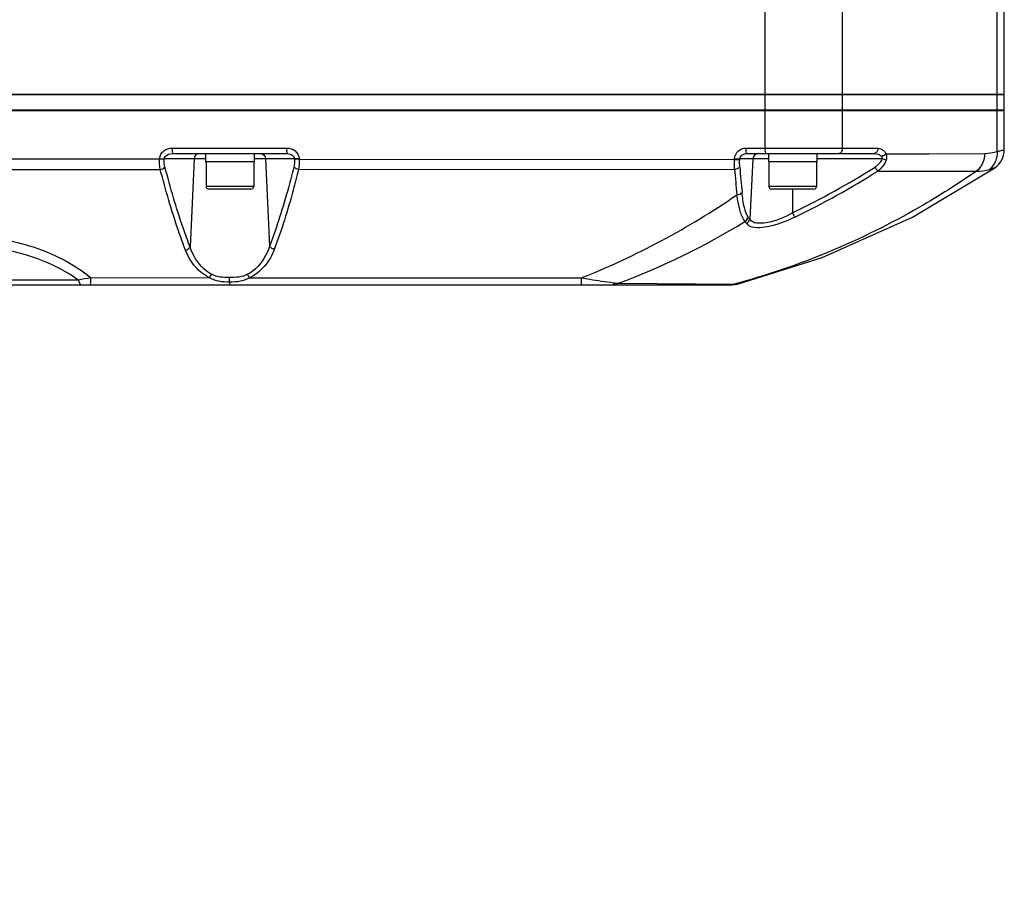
# Model space of a CAD drawing. Header units: millimetres. Extents: x 0 to 11890, y 0 to 8410.
# Tile 70 of 116: x 7626 to 7807, y 1546 to 1703. Entities that reach past the tile are written whole.
import ezdxf

# ---------------------------------------------------------------- set-up
doc = ezdxf.new("R2010")
doc.units = ezdxf.units.MM
doc.header["$LTSCALE"] = 653.95
doc.layers.get('0').update_dxf_attribs({"linetype": 'CONTINUOUS'})
for name, color, linetype in [('304102000094DXF_CONTINUOUS_LINE', 7, 'CONTINUOUS'), ('304102000129DXF_CONTINUOUS_LINE', 7, 'CONTINUOUS'), ('304105000066DXF_CONTINUOUS_LINE', 7, 'CONTINUOUS'), ('304106000105DXF_CONTINUOUS_LINE', 7, 'CONTINUOUS'), ('501023000065DXF_CONTINUOUS_LINE', 7, 'CONTINUOUS'), ('JISHUZIL_DXF_DIMENSION', 7, 'CONTINUOUS')]:
    doc.layers.add(name, color=color, linetype=linetype)
doc.styles.get("Standard").update_dxf_attribs({"font": 'txt', "width": 0.7})
doc.dimstyles.new('DIMSTYLE_6', dxfattribs={"dimtxt": 80, "dimasz": 70, "dimexe": 1.5, "dimexo": 0, "dimgap": 4, "dimtad": 0, "dimtih": 1, "dimtoh": 1, "dimdec": 1, "dimdsep": 46, "dimtxsty": 'Standard', "dimblk": '_FILLED', "dimblk1": '_FILLED', "dimblk2": '_FILLED', "dimcen": 0.09, "dimclrt": 5, "dimazin": 2, "dimtp": 0.5, "dimtm": 0.5, "dimtfac": 1, "dimtdec": 65535, "dimtofl": 0, "dimtmove": 0, "dimatfit": 3, "dimldrblk": '_FILLED', "dimfxl": 0, "dimtolj": 1, "dimarcsym": 0})

# ---------------------------------------------------------------- blocks, each defined once
blk = doc.blocks.new('*D12')
at = {"layer": 'JISHUZIL_DXF_DIMENSION', "color": 2, "linetype": 'Continuous', "transparency": 16777216}
blk.add_line((7782.55, 1762.67), (7249.91, 1762.67), dxfattribs=at)
for start, end in [(287.11792, 360), (193, 266.10474)]:
    blk.add_arc((6653.95, 1762.67), 610.96, start, end, dxfattribs=at)
for points in [[(7270.88, 1692.22), (7264.91, 1762.67), (7250.91, 1693.36)], [(6087.87, 1560.85), (6058.65, 1625.24), (6068.67, 1555.24)]]:
    blk.add_solid(points, dxfattribs=at)
blk = doc.blocks.new('_FILLED')
at = {"color": 0, "linetype": 'ByBlock'}
blk.add_solid([(0, 0), (-1, 0.1429), (-1, -0.1429)], dxfattribs=at)

msp = doc.modelspace()

# ---------------------------------------------------------------- linework, layer by layer
at = {"layer": '304102000094DXF_CONTINUOUS_LINE', "color": 9, "linetype": 'Continuous'}
for p, q in [((7762.92, 1689.673), (7762.921, 1707.73)), ((7777.066, 1689.673), (7777.066, 1707.673)), ((7805.379, 1689.673), (7805.379, 1707.673))]:
    msp.add_line(p, q, dxfattribs=at)
at = {"layer": '304102000094DXF_CONTINUOUS_LINE', "color": 7, "linetype": 'Continuous'}
for q in [(7806.681, 1707.673), (7429.096, 1689.673)]:
    msp.add_line((7806.681, 1689.673), q, dxfattribs=at)
at = {"layer": '304102000129DXF_CONTINUOUS_LINE', "color": 7, "linetype": 'Continuous'}
for p, q in [((7429.094, 1686.873), (7806.681, 1686.873)), ((7806.681, 1679.571), (7806.681, 1686.873)), ((7654.404, 1678.873), (7675.342, 1678.873)), ((7759.381, 1678.873), (7782.8, 1678.873)), ((7789.873, 1667.225), (7804.939, 1676.269)), ((7539.601, 1654.873), (7756.872, 1654.873)), ((7756.871, 1654.873), (7757.444, 1654.914)), ((7757.444, 1654.914), (7757.84, 1654.992))]:
    msp.add_line(p, q, dxfattribs=at)
at = {"layer": '304102000129DXF_CONTINUOUS_LINE', "color": 9, "linetype": 'Continuous'}
for p, q in [((7762.92, 1679.873), (7762.92, 1686.873)), ((7777.066, 1679.873), (7777.066, 1686.873)), ((7805.379, 1679.262), (7805.379, 1686.873)), ((7654.415, 1679.873), (7675.355, 1679.873)), ((7759.398, 1679.873), (7783.568, 1679.873)), ((7575.249, 1677.968), (7652.089, 1677.901)), ((7652.089, 1677.901), (7652.094, 1677.978)), ((7652.089, 1677.901), (7652.942, 1677.849)), ((7652.094, 1677.978), (7652.947, 1677.925)), ((7652.942, 1677.849), (7652.947, 1677.925)), ((7660.497, 1677.925), (7652.947, 1677.925)), ((7658.409, 1677.925), (7657.676, 1661.784)), ((7676.767, 1677.925), (7669.397, 1677.925)), ((7671.485, 1677.925), (7672.212, 1661.912)), ((7677.644, 1677.978), (7676.767, 1677.925)), ((7676.767, 1677.925), (7676.772, 1677.827)), ((7677.65, 1677.88), (7676.772, 1677.827)), ((7677.644, 1677.978), (7677.65, 1677.88)), ((7677.65, 1677.88), (7757.312, 1677.816)), ((7757.312, 1677.816), (7757.321, 1677.978)), ((7757.312, 1677.816), (7758.26, 1677.763)), ((7757.321, 1677.978), (7758.269, 1677.925)), ((7758.26, 1677.763), (7758.269, 1677.925)), ((7760.654, 1677.925), (7758.269, 1677.925)), ((7760.654, 1677.925), (7760.094, 1666.855)), ((7763.497, 1677.925), (7760.654, 1677.925)), ((7784.286, 1677.925), (7772.397, 1677.925)), ((7792.833, 1678.849), (7803.082, 1678.896)), ((7792.901, 1678.85), (7803.082, 1678.896)), ((7677.526, 1675.974), (7757.323, 1676.017)), ((7767.947, 1672.373), (7767.947, 1668.041)), ((7639.435, 1656.192), (7661.2, 1656.164)), ((7639.435, 1656.186), (7661.2, 1656.17)), ((7553.342, 1655.809), (7637.216, 1655.809)), ((7736.101, 1655.142), (7757.214, 1655.004)), ((7757.214, 1655.004), (7757.84, 1654.992)), ((7757.774, 1654.993), (7757.842, 1654.993))]:
    msp.add_line(p, q, dxfattribs=at)
msp.add_lwpolyline([(7784.251, 1678.342), (7784.314, 1678.249), (7784.345, 1678.145), (7784.337, 1678.036), (7784.286, 1677.925)], dxfattribs=at)
at = {"layer": '304102000129DXF_CONTINUOUS_LINE', "color": 7, "linetype": 'Continuous'}
msp.add_lwpolyline([(7757.84, 1654.992), (7773.377, 1659.843), (7789.873, 1667.225)], dxfattribs=at)
msp.add_arc((7802.681, 1679.571), 4, 304.35518, 360, dxfattribs=at)
at = {"layer": '304102000129DXF_CONTINUOUS_LINE', "color": 9, "linetype": 'Continuous'}
for centre, radius, start, end in [((8085.494, 1702.168), 329.211, 184.55606, 185.37533), ((8078.981, 1702.31), 321.752, 184.61628, 185.44789), ((7696.428, 1814.877), 163.327, 295.96895, 302.01901), ((7818.528, 1629.211), 48.981, 106.10715, 107.32166), ((7696.273, 1814.906), 164.312, 296.01873, 302.06573), ((7675.211, 1791.585), 145.847, 291.74759, 304.45758), ((7782.534, 1683.592), 27.995, 215.71881, 216.71686), ((7689.152, 1780.313), 133.687, 290.56024, 301.60799), ((7782.359, 1682.882), 28.378, 215.36303, 216.35365), ((7605.563, 1848.466), 195.24, 279.32994, 279.99063), ((7620.623, 1655.882), 44.267, 359.33284, 0.27804)]:
    msp.add_arc(centre, radius, start, end, dxfattribs=at)
for points, knots in [([(7652.094, 1677.978), (7652.127, 1678.509), (7652.761, 1679.561), (7653.876, 1679.873), (7654.415, 1679.873)], [0, 0, 0, 0, 0.4966871, 1, 1, 1, 1]), ([(7654.415, 1679.873), (7654.415, 1679.637), (7654.303, 1679.422), (7654.501, 1678.873), (7654.404, 1678.873)], [0, 0, 0, 0, 0.7071174, 1, 1, 1, 1]), ([(7675.355, 1679.873), (7675.355, 1679.637), (7675.243, 1679.422), (7675.44, 1678.873), (7675.342, 1678.873)], [0, 0, 0, 0, 0.7071024, 1, 1, 1, 1]), ([(7675.355, 1679.873), (7675.89, 1679.873), (7676.995, 1679.554), (7677.613, 1678.506), (7677.644, 1677.978)], [0, 0, 0, 0, 0.502774, 1, 1, 1, 1]), ([(7757.321, 1677.978), (7757.349, 1678.48), (7757.843, 1679.499), (7758.893, 1679.873), (7759.398, 1679.873)], [0, 0, 0, 0, 0.4991344, 1, 1, 1, 1]), ([(7759.398, 1679.873), (7759.398, 1679.637), (7759.289, 1679.421), (7759.479, 1678.873), (7759.381, 1678.873)], [0, 0, 0, 0, 0.7070293, 1, 1, 1, 1]), ([(7762.92, 1679.873), (7762.92, 1679.637), (7762.81, 1679.421), (7763, 1678.873), (7762.902, 1678.873)], [0, 0, 0, 0, 0.7069351, 1, 1, 1, 1]), ([(7783.568, 1679.873), (7784.006, 1679.873), (7784.645, 1679.522), (7784.956, 1678.98), (7785.029, 1678.811)], [0, 0, 0, 0, 0.7037954, 1, 1, 1, 1]), ([(7805.379, 1679.262), (7805.567, 1679.308), (7806.001, 1679.412), (7806.434, 1679.518), (7806.681, 1679.571)], [0, 0, 0, 0, 0.4330768, 1, 1, 1, 1]), ([(7652.947, 1677.925), (7652.959, 1678.084), (7653.247, 1678.676), (7653.949, 1678.873), (7654.404, 1678.873)], [0, 0, 0, 0, 0.259563, 1, 1, 1, 1]), ([(7675.342, 1678.873), (7675.789, 1678.873), (7676.478, 1678.667), (7676.755, 1678.083), (7676.767, 1677.925)], [0, 0, 0, 0, 0.7383516, 1, 1, 1, 1]), ([(7785.029, 1678.811), (7785.714, 1678.814), (7788.338, 1678.828), (7790.962, 1678.841), (7792.901, 1678.85)], [0, 0, 0, 0, 0.2611405, 1, 1, 1, 1]), ([(7656.815, 1661.226), (7656.372, 1662.39), (7654.633, 1667.235), (7653.197, 1672.184), (7652.217, 1675.96)], [0, 0, 0, 0, 0.2421105, 1, 1, 1, 1]), ([(7657.676, 1661.784), (7657.231, 1662.938), (7655.489, 1667.74), (7654.052, 1672.648), (7653.073, 1676.393)], [0, 0, 0, 0, 0.2421484, 1, 1, 1, 1]), ([(7676.65, 1676.398), (7676.334, 1675.136), (7675.052, 1670.251), (7673.543, 1665.419), (7672.212, 1661.912)], [0, 0, 0, 0, 0.2574488, 1, 1, 1, 1]), ([(7677.526, 1675.974), (7677.209, 1674.701), (7675.923, 1669.773), (7674.41, 1664.898), (7673.082, 1661.357)], [0, 0, 0, 0, 0.2574798, 1, 1, 1, 1]), ([(7783.504, 1675.662), (7783.481, 1675.694), (7783.335, 1675.902), (7783.199, 1676.118), (7783.089, 1676.302)], [0, 0, 0, 0, 0.1557482, 1, 1, 1, 1]), ([(7801.604, 1675.659), (7798.217, 1673.321), (7784.374, 1664.588), (7769.059, 1658.121), (7757.214, 1655.004)], [0, 0, 0, 0, 0.2515126, 1, 1, 1, 1]), ([(7783.505, 1675.662), (7785.213, 1675.663), (7791.246, 1675.667), (7797.279, 1675.663), (7801.604, 1675.659)], [0, 0, 0, 0, 0.2831828, 1, 1, 1, 1]), ([(7759.217, 1666.458), (7758.784, 1667.002), (7758.205, 1668.666), (7757.877, 1670.326), (7757.73, 1671.327)], [0, 0, 0, 0, 0.4072545, 1, 1, 1, 1]), ([(7759.806, 1667.249), (7759.435, 1667.764), (7758.994, 1669.313), (7758.771, 1670.842), (7758.682, 1671.762)], [0, 0, 0, 0, 0.4069897, 1, 1, 1, 1]), ([(7768.351, 1667.247), (7766.609, 1666.396), (7764.01, 1665.352), (7760.175, 1665.151), (7759.505, 1666.061)], [0, 0, 0, 0, 0.6318716, 1, 1, 1, 1]), ([(7767.947, 1668.041), (7766.425, 1667.206), (7764.157, 1666.115), (7760.652, 1666.008), (7760.094, 1666.855)], [0, 0, 0, 0, 0.6310871, 1, 1, 1, 1]), ([(7768.351, 1667.247), (7768.332, 1667.28), (7768.209, 1667.506), (7768.096, 1667.736), (7768.003, 1667.934)], [0, 0, 0, 0, 0.1478248, 1, 1, 1, 1]), ([(7617.942, 1663.849), (7621.913, 1663.653), (7629.554, 1662.147), (7636.589, 1658.582), (7639.435, 1656.186)], [0, 0, 0, 0, 0.5166047, 1, 1, 1, 1]), ([(7617.796, 1662.074), (7619.573, 1661.986), (7626.368, 1661.176), (7633.064, 1658.716), (7637.216, 1655.809)], [0, 0, 0, 0, 0.2598345, 1, 1, 1, 1]), ([(7661.583, 1656.794), (7661.085, 1657.062), (7659.316, 1658.313), (7658.184, 1660.289), (7657.676, 1661.784)], [0, 0, 0, 0, 0.2639081, 1, 1, 1, 1]), ([(7672.212, 1661.912), (7671.698, 1660.375), (7670.538, 1658.34), (7668.716, 1657.063), (7668.203, 1656.789)], [0, 0, 0, 0, 0.7360046, 1, 1, 1, 1]), ([(7661.2, 1656.17), (7660.657, 1656.437), (7658.73, 1657.66), (7657.406, 1659.675), (7656.815, 1661.226)], [0, 0, 0, 0, 0.2670029, 1, 1, 1, 1]), ([(7673.082, 1661.357), (7672.884, 1660.83), (7671.934, 1658.717), (7670.164, 1656.931), (7668.583, 1656.165)], [0, 0, 0, 0, 0.2425285, 1, 1, 1, 1]), ([(7639.434, 1656.186), (7639.433, 1655.863), (7639.488, 1655.391), (7639.389, 1655.056), (7639.449, 1654.873), (7639.42, 1654.873)], [0, 0, 0, 0, 0.7387573, 0.9338613, 1, 1, 1, 1]), ([(7729.249, 1656.118), (7729.247, 1655.811), (7729.292, 1655.364), (7729.201, 1655.046), (7729.25, 1654.873), (7729.222, 1654.873)], [0, 0, 0, 0, 0.7392183, 0.9338919, 1, 1, 1, 1]), ([(7729.25, 1656.118), (7729.775, 1656.037), (7731.735, 1655.734), (7733.697, 1655.434), (7735.139, 1655.252)], [0, 0, 0, 0, 0.267747, 1, 1, 1, 1]), ([(7637.216, 1655.809), (7637.25, 1655.674), (7637.348, 1655.356), (7637.534, 1654.873), (7637.762, 1654.873)], [0, 0, 0, 0, 0.3791696, 1, 1, 1, 1]), ([(7664.887, 1655.367), (7664.886, 1655.244), (7664.829, 1655.141), (7664.917, 1654.873), (7664.875, 1654.873)], [0, 0, 0, 0, 0.7458227, 1, 1, 1, 1])]:
    msp.add_open_spline(points, degree=3, knots=knots, dxfattribs=at)
for points in [[(7777.066, 1679.873), (7777.066, 1679.461), (7776.753, 1678.873), (7776.341, 1678.873)], [(7783.568, 1679.873), (7783.568, 1679.453), (7783.22, 1678.873), (7782.8, 1678.873)], [(7652.217, 1675.96), (7652.093, 1676.597), (7652.059, 1677.253), (7652.089, 1677.901)], [(7653.073, 1676.393), (7652.949, 1676.864), (7652.912, 1677.363), (7652.942, 1677.849)], [(7659.273, 1678.873), (7658.846, 1678.873), (7658.428, 1678.353), (7658.409, 1677.925)], [(7670.62, 1678.873), (7671.048, 1678.873), (7671.466, 1678.353), (7671.485, 1677.925)], [(7676.772, 1677.827), (7676.801, 1677.35), (7676.767, 1676.862), (7676.65, 1676.398)], [(7677.65, 1677.88), (7677.679, 1677.244), (7677.645, 1676.599), (7677.526, 1675.974)], [(7757.323, 1676.017), (7757.288, 1676.615), (7757.288, 1677.217), (7757.312, 1677.816)], [(7758.273, 1676.414), (7758.237, 1676.862), (7758.236, 1677.314), (7758.26, 1677.763)], [(7758.269, 1677.925), (7758.297, 1678.411), (7758.894, 1678.873), (7759.381, 1678.873)], [(7761.619, 1678.873), (7761.168, 1678.873), (7760.677, 1678.376), (7760.654, 1677.925)], [(7782.8, 1678.873), (7783.315, 1678.873), (7783.916, 1678.733), (7784.251, 1678.342)], [(7784.286, 1677.925), (7784.079, 1677.298), (7783.584, 1676.747), (7783.024, 1676.396)], [(7785.034, 1677.7), (7784.788, 1676.887), (7784.203, 1676.145), (7783.504, 1675.662)], [(7785.029, 1678.811), (7784.852, 1678.619), (7784.602, 1678.428), (7784.34, 1678.434)], [(7785.034, 1677.7), (7784.808, 1677.758), (7784.583, 1677.825), (7784.364, 1677.906)], [(7785.029, 1678.811), (7785.143, 1678.459), (7785.141, 1678.054), (7785.034, 1677.7)], [(7803.082, 1678.896), (7803.083, 1677.71), (7802.526, 1676.406), (7801.604, 1675.659)], [(7803.082, 1678.896), (7803.857, 1678.899), (7804.642, 1679.022), (7805.379, 1679.262)], [(7805.379, 1679.262), (7805.445, 1678.067), (7804.898, 1676.694), (7803.944, 1675.971)], [(7575.096, 1675.919), (7600.803, 1675.932), (7626.51, 1675.946), (7652.217, 1675.96)], [(7652.217, 1675.96), (7652.47, 1676.012), (7652.972, 1676.098), (7652.889, 1676.342)], [(7677.526, 1675.974), (7677.27, 1676.022), (7676.754, 1676.1), (7676.838, 1676.347)], [(7757.323, 1676.017), (7757.588, 1676.036), (7758.23, 1676.168), (7758.043, 1676.356)], [(7801.604, 1675.659), (7802.391, 1675.634), (7803.193, 1675.736), (7803.944, 1675.971)], [(7757.73, 1671.327), (7758, 1671.349), (7758.636, 1671.499), (7758.452, 1671.697)], [(7759.217, 1666.459), (7759.464, 1666.578), (7759.79, 1666.919), (7759.652, 1667.156)], [(7759.505, 1666.061), (7759.753, 1666.18), (7760.079, 1666.524), (7759.94, 1666.762)], [(7656.815, 1661.226), (7657.084, 1661.292), (7657.577, 1661.452), (7657.487, 1661.714)], [(7673.082, 1661.357), (7672.811, 1661.421), (7672.313, 1661.579), (7672.403, 1661.842)], [(7661.2, 1656.17), (7661.362, 1656.352), (7661.487, 1656.569), (7661.583, 1656.794)], [(7664.887, 1655.367), (7663.629, 1655.367), (7662.257, 1655.488), (7661.2, 1656.17)], [(7664.891, 1656.191), (7663.77, 1656.191), (7662.569, 1656.261), (7661.583, 1656.794)], [(7668.583, 1656.165), (7667.519, 1655.489), (7666.148, 1655.367), (7664.887, 1655.367)], [(7668.203, 1656.789), (7667.213, 1656.261), (7666.013, 1656.191), (7664.891, 1656.191)], [(7668.583, 1656.165), (7668.422, 1656.348), (7668.299, 1656.565), (7668.203, 1656.789)], [(7668.583, 1656.165), (7688.805, 1656.149), (7709.028, 1656.134), (7729.25, 1656.118)], [(7736.101, 1655.142), (7735.802, 1654.982), (7735.391, 1654.822), (7735.094, 1654.988)], [(7735.139, 1655.252), (7735.459, 1655.212), (7735.78, 1655.174), (7736.101, 1655.142)], [(7757.214, 1655.004), (7756.914, 1654.92), (7756.579, 1654.838), (7756.282, 1654.933)]]:
    msp.add_open_spline(points, degree=3, dxfattribs=at)
at = {"layer": '304105000066DXF_CONTINUOUS_LINE', "color": 7, "linetype": 'Continuous'}
for p, q in [((7660.497, 1678.873), (7660.497, 1677.373)), ((7669.397, 1678.873), (7669.397, 1677.373)), ((7763.497, 1678.873), (7763.497, 1677.373)), ((7772.397, 1678.873), (7772.397, 1677.373)), ((7669.397, 1677.373), (7660.497, 1677.373)), ((7772.397, 1677.373), (7763.497, 1677.373))]:
    msp.add_line(p, q, dxfattribs=at)
at = {"layer": '304106000105DXF_CONTINUOUS_LINE', "color": 7, "linetype": 'Continuous'}
for p, q in [((7429.094, 1689.673), (7806.681, 1689.673)), ((7806.681, 1686.673), (7806.681, 1689.673)), ((7806.681, 1686.673), (7429.094, 1686.673))]:
    msp.add_line(p, q, dxfattribs=at)
at = {"layer": '304106000105DXF_CONTINUOUS_LINE', "color": 9, "linetype": 'Continuous'}
for p, q in [((7762.92, 1686.673), (7762.92, 1689.673)), ((7777.066, 1686.673), (7777.066, 1689.673)), ((7805.379, 1686.673), (7805.379, 1689.673))]:
    msp.add_line(p, q, dxfattribs=at)
at = {"layer": '501023000065DXF_CONTINUOUS_LINE', "color": 7, "linetype": 'Continuous'}
for p, q in [((7660.587, 1677.373), (7660.587, 1672.873)), ((7669.307, 1677.373), (7669.307, 1672.873)), ((7763.587, 1677.373), (7763.587, 1672.873)), ((7772.307, 1677.373), (7772.307, 1672.873)), ((7668.807, 1672.373), (7661.087, 1672.373)), ((7771.807, 1672.373), (7764.087, 1672.373))]:
    msp.add_line(p, q, dxfattribs=at)
at = {"layer": '501023000065DXF_CONTINUOUS_LINE', "color": 9, "linetype": 'Continuous'}
for p, q in [((7669.307, 1672.873), (7660.587, 1672.873)), ((7772.307, 1672.873), (7763.587, 1672.873))]:
    msp.add_line(p, q, dxfattribs=at)
at = {"layer": '501023000065DXF_CONTINUOUS_LINE', "color": 7, "linetype": 'Continuous'}
for centre, start, end in [((7661.087, 1672.873), 180, 270), ((7668.807, 1672.873), 270, 360), ((7764.087, 1672.873), 180, 270), ((7771.807, 1672.873), 270, 360)]:
    msp.add_arc(centre, 0.5, start, end, dxfattribs=at)

# ---------------------------------------------------------------- dimensions: what is measured, and where the dimension line sits
at = {"layer": 'JISHUZIL_DXF_DIMENSION', "color": 2, "linetype": 'Continuous'}
dim = msp.add_angular_dim_2l(base=(6723.11, 1155.641), line1=((6064.6, 1626.611), (6058.647, 1625.237)), line2=((7776.437, 1762.673), (7782.547, 1762.673)), dimstyle='DIMSTYLE_6', dxfattribs=at)
dim.commit()
dim.dimension.update_dxf_attribs({"geometry": '*D12', "text_midpoint": (6612.443, 1115.641), "dimtype": 162})

doc.saveas('drawing.dxf')
